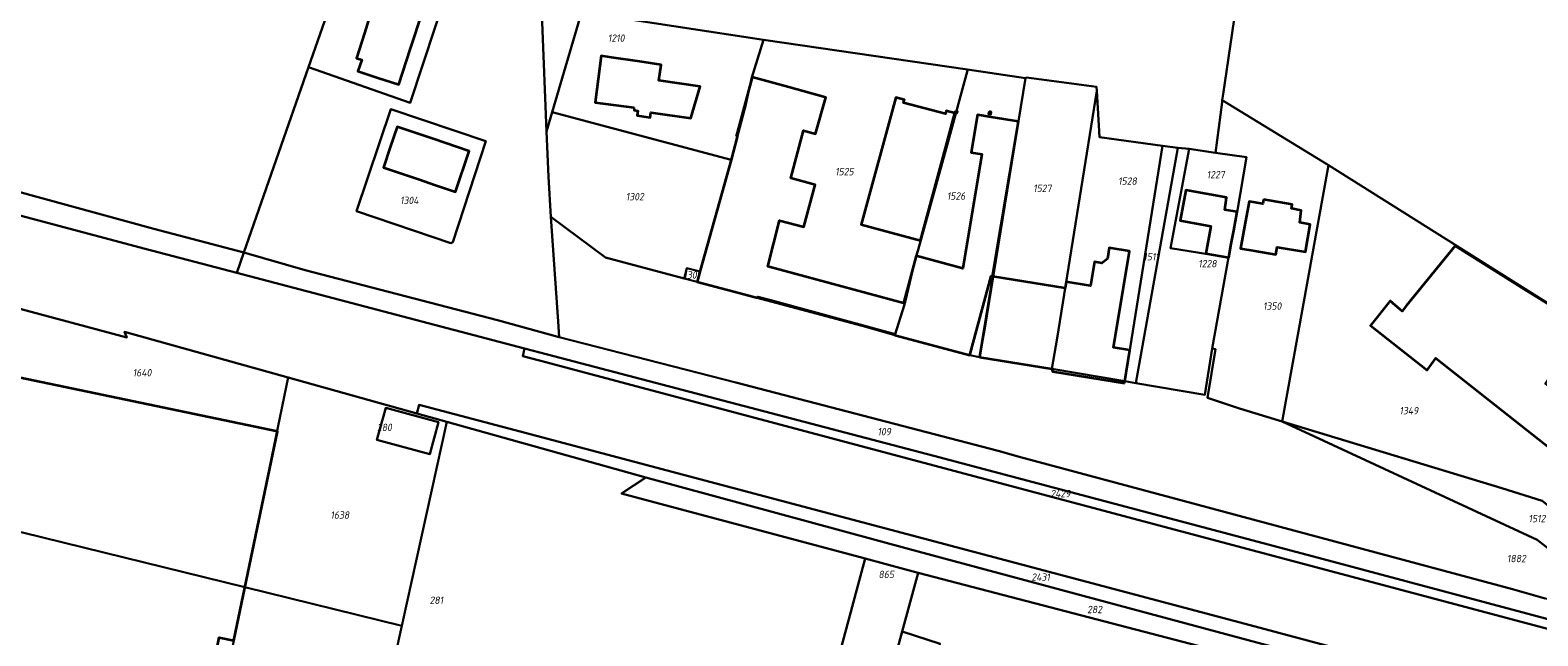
# Model space of a CAD drawing. Extents: x 177930 to 190767, y 381068 to 392034.
# Tile 104 of 256: x 182238 to 182607, y 385375 to 385523. Entities that reach past the tile are written whole.
import ezdxf
from ezdxf.enums import TextEntityAlignment as Align

# ---------------------------------------------------------------- set-up
doc = ezdxf.new("R2010")
doc.units = 0
for name, color, linetype, lineweight in [('B-XX-KG-GRENS_PERCEEL-GV', 150, 'Continuous', 25), ('B-XX-KG-GRENS_PERCEEL-S', 150, 'Continuous', 25), ('B-XX-OG-BEBOUWING-G', 7, 'Continuous', 35)]:
    doc.layers.add(name, color=color, linetype=linetype, lineweight=lineweight)
doc.styles.add('NLCS-ISO', font='NLCS-ISO.ttf', dxfattribs={"height": 1.8})

# ---------------------------------------------------------------- blocks, each defined once
blk = doc.blocks.new('SKG-PERCEELNUMMER-SO')
at = {"layer": 'DefPoints'}
blk.add_point((0, 0), dxfattribs=at)
at = {"style": 'NLCS-ISO', "oblique": 10, "flags": 1}
blk.add_attdef('GEMEENTECODE', text='', height=1.8, dxfattribs=at).set_placement((-0.5, 2.55), align=Align.MIDDLE_RIGHT)
at = {"style": 'NLCS-ISO', "oblique": 10}
blk.add_attdef('PERCEELNUMMER', text='', height=1.8, dxfattribs=at).set_placement((0, 0), align=Align.MIDDLE_CENTER)
at = {"style": 'NLCS-ISO', "oblique": 10, "flags": 1}
blk.add_attdef('SECTIE', text='', height=1.8, dxfattribs=at).set_placement((0.5, 2.5), align=Align.MIDDLE_LEFT)

msp = doc.modelspace()

# ---------------------------------------------------------------- linework, layer by layer
at = {"layer": 'B-XX-KG-GRENS_PERCEEL-GV'}
for points in [[(181845.05, 385581.685), (181878.694, 385572.621), (181976.203, 385546.921), (182073.196, 385521.151), (182266.605, 385469.732), (182289.046, 385463.822), (182290.709, 385468.824), (182268.73, 385474.581), (182201.018, 385493.11), (182193.1, 385495.277), (182191.553, 385495.7), (182171.014, 385501.32), (182118.576, 385515.182), (182075.477, 385526.602), (182029.6, 385538.646), (181977.801, 385552.245), (181969.883, 385554.025), (181950.788, 385559.072), (181895.213, 385573.761), (181880.294, 385578.316), (181874.865, 385580.002), (181843.809, 385589.713)], [(182306.557, 385514.12), (182331.373, 385505.439), (182346.966, 385552.654), (182322.843, 385560.757)], [(182366.166, 385503.144), (182409.921, 385491.512), (182413.508, 385504.993), (182414.947, 385511.406), (182417.829, 385520.858), (182373.939, 385527.559), (182373.322, 385527.49)], [(182401.633, 385461.667), (182442.896, 385450.609), (182449.995, 385448.618), (182452.345, 385456.081), (182452.323, 385456.27), (182452.505, 385456.687), (182455.113, 385467.669), (182455.221, 385467.917), (182455.685, 385469.499), (182463.023, 385495.962), (182467.772, 385513.329), (182467.666, 385513.411), (182467.785, 385513.569), (182417.829, 385520.858), (182414.947, 385511.406), (182413.508, 385504.993), (182409.921, 385491.512), (182402.376, 385464.169)], [(182467.785, 385513.569), (182467.666, 385513.411), (182467.772, 385513.329), (182463.023, 385495.962), (182455.685, 385469.499), (182455.221, 385467.917), (182455.113, 385467.669), (182452.505, 385456.687), (182452.323, 385456.27), (182452.345, 385456.081), (182449.995, 385448.618), (182468.332, 385443.666), (182470.693, 385443.246), (182471.887, 385449.856), (182481.955, 385511.502)], [(182481.955, 385511.502), (182471.887, 385449.856), (182470.693, 385443.246), (182488.43, 385440.323), (182489.67, 385447.827), (182499.403, 385508.363), (182499.349, 385509.327), (182482.226, 385511.631)], [(182499.403, 385508.363), (182489.67, 385447.827), (182488.43, 385440.323), (182506.211, 385437.326), (182515.476, 385494.9), (182500.048, 385497.022)], [(182318.29, 385478.946), (182326.708, 385503.862), (182349.899, 385496.04), (182341.837, 385471.358), (182341.37, 385471.124)], [(182349.899, 385496.04), (182326.708, 385503.862), (182318.29, 385478.946), (182341.37, 385471.124), (182341.837, 385471.358)], [(182409.921, 385491.512), (182366.166, 385503.144), (182364.787, 385498.384), (182365.237, 385487.303), (182365.855, 385477.571), (182379.235, 385467.591), (182398.441, 385462.438), (182399.131, 385465.022), (182402.376, 385464.169)], [(182528.455, 385493.235), (182536.031, 385492.129), (182533.705, 385478.695), (182531.594, 385467.566), (182527.608, 385445.32), (182528.409, 385445.187), (182526.491, 385433.239), (182534.311, 385430.636), (182544.76, 385427.502), (182556.056, 385490.167), (182530.099, 385506.088), (182530.029, 385505.612)], [(182515.476, 385494.9), (182506.211, 385437.326), (182508.971, 385436.848), (182519.24, 385494.383)], [(182521.996, 385494.176), (182519.24, 385494.383), (182508.971, 385436.848), (182525.86, 385434.003), (182527.608, 385445.32), (182531.594, 385467.566), (182517.412, 385469.836)], [(182521.996, 385494.176), (182517.412, 385469.836), (182531.594, 385467.566), (182533.705, 385478.695), (182536.031, 385492.129), (182528.455, 385493.235)], [(182556.056, 385490.167), (182544.76, 385427.502), (182548.481, 385426.334), (182598.454, 385411.177), (182608.32, 385408.083), (182619.659, 385399.042), (182625.108, 385394.788), (182625.684, 385394.07), (182631.406, 385401.402), (182617.949, 385412.102), (182619.876, 385413.993), (182624.699, 385420.572), (182625.479, 385421.73), (182629.626, 385418.385), (182628.794, 385417.332), (182631.674, 385414.943), (182632.716, 385416.164), (182639.191, 385411.169), (182643.613, 385416.705), (182625.955, 385430.302), (182614.815, 385432.252), (182609.077, 385436.734), (182614.102, 385444.356), (182619.32, 385450.369)], [(182289.046, 385463.822), (182359.413, 385445.291), (182363.115, 385444.316), (182459.54, 385419.058), (182554.858, 385393.768), (182615.265, 385377.69), (182618.355, 385381.505), (182609.074, 385384.154), (182601.062, 385386.486), (182480.759, 385418.746), (182475.234, 385420.284), (182411.111, 385437.025), (182367.862, 385448.135), (182352.739, 385452.279), (182305.746, 385464.509), (182290.709, 385468.824)], [(182401.633, 385461.667), (182402.376, 385464.169), (182399.131, 385465.022), (182398.441, 385462.438)], [(182290.946, 385386.963), (182301.545, 385438.251), (182261.492, 385449.448), (182262.08, 385448.04), (182234.085, 385455.519), (182223.171, 385403.146), (182236.572, 385400.34)], [(182615.265, 385377.69), (182554.858, 385393.768), (182459.54, 385419.058), (182363.115, 385444.316), (182359.413, 385445.291), (182358.943, 385443.473), (182363.072, 385442.403), (182510.999, 385403.009), (182613.641, 385375.685)], [(182301.545, 385438.251), (182290.946, 385386.963), (182329.388, 385377.505), (182340.42, 385427.384), (182333.075, 385429.437)], [(182338.373, 385427.333), (182325.419, 385430.809), (182323.251, 385422.989), (182336.252, 385419.493)], [(182323.251, 385422.989), (182325.419, 385430.809), (182338.373, 385427.333), (182336.252, 385419.493)], [(182389.059, 385413.787), (182453.555, 385396.237), (182593.185, 385358.708), (182598.17, 385356.993), (182601.255, 385360.461), (182536.897, 385377.651), (182358.336, 385425.036), (182333.632, 385431.551), (182333.075, 385429.437), (182340.42, 385427.384)], [(182442.698, 385393.94), (182383.076, 385409.846), (182389.059, 385413.787), (182340.42, 385427.384), (182329.388, 385377.505), (182321.14, 385340.213), (182422.174, 385317.551)], [(182544.76, 385427.502), (182607.126, 385398.559), (182620.798, 385387.827), (182625.684, 385394.07), (182625.108, 385394.788), (182619.659, 385399.042), (182608.32, 385408.083), (182598.454, 385411.177), (182548.481, 385426.334)], [(182442.698, 385393.94), (182452.36, 385391.362), (182455.687, 385390.492), (182562.023, 385362.699), (182595.658, 385354.436), (182595.852, 385354.389), (182598.17, 385356.993), (182593.185, 385358.708), (182453.555, 385396.237), (182389.059, 385413.787), (182383.076, 385409.846)], [(182209.14, 385335.816), (182245.923, 385315.034), (182270.642, 385340.027), (182270.001, 385340.135), (182281.673, 385348.072), (182282.86, 385347.836), (182290.946, 385386.963), (182236.572, 385400.34), (182223.171, 385403.146)], [(182435.185, 385315.042), (182451.783, 385376.123), (182455.687, 385390.492), (182452.36, 385391.362), (182442.698, 385393.94), (182422.174, 385317.551)], [(182290.946, 385386.963), (182282.86, 385347.836), (182321.14, 385340.213), (182329.388, 385377.505)], [(182435.185, 385315.042), (182445.337, 385313.084), (182461.083, 385373.085), (182451.783, 385376.123)]]:
    msp.add_lwpolyline(points, close=True, dxfattribs=at)
for points in [[(182204.639, 385550.728), (182191.553, 385495.7), (182193.1, 385495.277), (182193.63, 385497.319), (182195.452, 385504.338), (182203.398, 385502.186), (182201.57, 385495.215), (182201.018, 385493.11), (182268.73, 385474.581), (182290.709, 385468.824), (182306.557, 385514.12), (182322.843, 385560.757)], [(182346.966, 385552.654), (182331.373, 385505.439), (182306.557, 385514.12), (182290.709, 385468.824), (182305.746, 385464.509), (182352.739, 385452.279), (182367.862, 385448.135), (182367.634, 385451.912), (182365.855, 385477.571), (182365.237, 385487.303), (182364.787, 385498.384), (182362.677, 385551.992)], [(182362.677, 385551.992), (182364.787, 385498.384), (182366.166, 385503.144), (182373.322, 385527.49)], [(182613.641, 385375.685), (182510.999, 385403.009), (182363.072, 385442.403), (182358.943, 385443.473), (182359.413, 385445.291), (182289.046, 385463.822), (182266.605, 385469.732), (182073.196, 385521.151), (181976.203, 385546.921)], [(182373.939, 385527.559), (182417.829, 385520.858), (182467.785, 385513.569), (182481.955, 385511.502), (182482.226, 385511.631), (182499.349, 385509.327), (182499.403, 385508.363), (182500.048, 385497.022), (182515.476, 385494.9), (182519.24, 385494.383), (182521.996, 385494.176), (182528.455, 385493.235), (182530.029, 385505.612), (182530.099, 385506.088), (182530.31, 385507.553), (182533.788, 385531.517)], [(182533.788, 385531.517), (182530.31, 385507.553), (182530.099, 385506.088), (182556.056, 385490.167), (182619.32, 385450.369)], [(182049.952, 385504.318), (182068.177, 385499.35), (182098.847, 385491.314), (182112.514, 385487.733), (182116.585, 385486.666), (182131.793, 385482.681), (182164.166, 385474.199), (182234.085, 385455.519), (182262.08, 385448.04), (182261.492, 385449.448), (182301.545, 385438.251), (182333.075, 385429.437), (182333.632, 385431.551), (182358.336, 385425.036), (182536.897, 385377.651), (182601.255, 385360.461), (182616.476, 385356.395)], [(182620.798, 385387.827), (182607.126, 385398.559), (182544.76, 385427.502), (182534.311, 385430.636), (182526.491, 385433.239), (182528.409, 385445.187), (182527.608, 385445.32), (182525.86, 385434.003), (182508.971, 385436.848), (182506.211, 385437.326), (182488.43, 385440.323), (182470.693, 385443.246), (182468.332, 385443.666), (182449.995, 385448.618), (182442.896, 385450.609), (182401.633, 385461.667), (182398.441, 385462.438), (182379.235, 385467.591), (182365.855, 385477.571), (182367.634, 385451.912), (182367.862, 385448.135), (182411.111, 385437.025), (182475.234, 385420.284), (182480.759, 385418.746), (182601.062, 385386.486), (182609.074, 385384.154)], [(182562.023, 385362.699), (182455.687, 385390.492), (182451.783, 385376.123), (182461.083, 385373.085)]]:
    msp.add_lwpolyline(points, dxfattribs=at)
at = {"layer": 'B-XX-OG-BEBOUWING-G'}
for points in [[(182331.507, 385518.742), (182334.412, 385527.569), (182329.499, 385529.187), (182324.476, 385530.858), (182323.64, 385528.293), (182322.203, 385528.836), (182320.205, 385522.472)], [(182320.205, 385522.472), (182318.288, 385516.368), (182319.546, 385515.948), (182318.644, 385513.182), (182323.521, 385511.584), (182328.601, 385509.912), (182331.507, 385518.742)], [(182387.616, 385515.527), (182380.703, 385516.536), (182378.113, 385516.916), (182376.676, 385505.494), (182386.162, 385504.269)], [(182386.162, 385504.269), (182386.178, 385503.614), (182387.146, 385503.478), (182386.977, 385502.344), (182390.141, 385501.868), (182390.323, 385503.03), (182400.104, 385501.653), (182402.343, 385509.401), (182392.247, 385510.897), (182392.846, 385514.764), (182387.616, 385515.527)], [(182452.115, 385456.453), (182418.906, 385465.377), (182421.761, 385476.653), (182427.722, 385475.061), (182430.472, 385485.357), (182424.522, 385487.001), (182427.642, 385498.634), (182430.6, 385497.86), (182433.077, 385506.772), (182424.085, 385509.234), (182415.093, 385511.697), (182411.131, 385497.23)], [(182337.042, 385496.584), (182328.209, 385499.56), (182326.539, 385494.604), (182324.858, 385489.617), (182333.692, 385486.642)], [(182468.332, 385443.666), (182473.567, 385462.996), (182473.907, 385462.94), (182480.198, 385500.84), (182473.562, 385501.958), (182470.188, 385502.527), (182468.654, 385493.274), (182471.229, 385492.847), (182466.59, 385464.869), (182455.23, 385467.962)], [(182333.692, 385486.642), (182337.376, 385485.401), (182342.526, 385483.666), (182345.875, 385493.608), (182337.042, 385496.584)], [(182411.131, 385497.23), (182411.421, 385497.151), (182409.921, 385491.512)], [(182409.921, 385491.512), (182402.372, 385464.407)], [(182507.436, 385444.935), (182503.473, 385445.574), (182507.355, 385469.141), (182502.425, 385469.952), (182501.981, 385467.287), (182500.663, 385466.213), (182498.821, 385466.495), (182497.854, 385460.696), (182491.937, 385461.664), (182491.675, 385460.066)], [(182619.216, 385450.25), (182610.268, 385455.953), (182604.587, 385459.442), (182587.032, 385470.442), (182575.135, 385455.815), (182574.076, 385454.47), (182573.519, 385454.948), (182572.506, 385455.841), (182571.162, 385456.959), (182566.328, 385450.944), (182580.25, 385440.032), (182582.346, 385442.945), (182619.447, 385413.711), (182622.541, 385417.638), (182623.116, 385418.322)], [(182455.23, 385467.962), (182452.115, 385456.453)], [(182402.372, 385464.407), (182401.633, 385461.667)], [(182491.675, 385460.066), (182473.947, 385462.984), (182470.693, 385443.246)], [(182401.633, 385461.667), (182410.6, 385459.248), (182416.36, 385457.694), (182416.448, 385457.965), (182419.669, 385457.114), (182450.047, 385448.811)], [(182450.047, 385448.811), (182449.995, 385448.618)], [(182449.995, 385448.618), (182468.332, 385443.666)], [(182506.141, 385436.888), (182507.436, 385444.935)], [(182470.693, 385443.246), (182488.43, 385440.323)], [(182488.43, 385440.323), (182488.537, 385439.675), (182506.141, 385436.888)]]:
    msp.add_lwpolyline(points, dxfattribs=at)
for points in [[(182462.356, 385494.318), (182464.678, 385502.876), (182462.537, 385503.466), (182462.517, 385503.389), (182462.349, 385502.737), (182452.114, 385505.466), (182452.295, 385506.128), (182452.312, 385506.189), (182450.188, 385506.77), (182441.754, 385475.669), (182456.231, 385471.743)], [(182464.863, 385503.487), (182464.701, 385503.099), (182465.132, 385502.919), (182465.293, 385503.307)], [(182473.039, 385503.289), (182472.932, 385502.761), (182473.46, 385502.654), (182473.567, 385503.182)], [(182533.713, 385478.736), (182530.727, 385479.283), (182531.123, 385482.259), (182521.173, 385484.073), (182519.82, 385476.651), (182527.252, 385475.238), (182526.048, 385468.592), (182531.684, 385467.571), (182532.29, 385470.917), (182532.879, 385474.167)], [(182540.195, 385481.784), (182540.009, 385480.726), (182536.668, 385481.315), (182535.52, 385475.165), (182534.522, 385469.823), (182538.066, 385469.236), (182543.161, 385468.358), (182543.488, 385470.141), (182550.452, 385468.977), (182551.617, 385475.668), (182549.037, 385476.123), (182549.428, 385479.119), (182547.048, 385479.539), (182547.225, 385480.543)], [(182280.646, 385354.968), (182281.668, 385359.862), (182284.702, 385374.648), (182288.242, 385373.907), (182298.947, 385425.036), (182235.706, 385438.276), (182216.993, 385348.597), (182215.971, 385343.703), (182235.518, 385339.619), (182233.888, 385331.815), (182250.09, 385328.43), (182251.716, 385336.216), (182255.683, 385335.388), (182257.376, 385343.492), (182261.274, 385342.678), (182262.908, 385350.501), (182266.838, 385349.68), (182268.474, 385357.511), (182270.133, 385357.164)]]:
    msp.add_lwpolyline(points, close=True, dxfattribs=at)

# ---------------------------------------------------------------- block references
at = {"layer": 'B-XX-KG-GRENS_PERCEEL-S'}
for p, values in [((182381.805, 385521.255), {'PERCEELNUMMER': '1210'}), ((182437.652, 385488.602), {'PERCEELNUMMER': '1525'}), ((182528.489, 385487.859), {'PERCEELNUMMER': '1227'}), ((182486.081, 385484.529), {'PERCEELNUMMER': '1527'}), ((182506.902, 385486.278), {'PERCEELNUMMER': '1528'}), ((182331.202, 385481.567), {'PERCEELNUMMER': '1304'}), ((182386.385, 385482.472), {'PERCEELNUMMER': '1302'}), ((182464.972, 385482.626), {'PERCEELNUMMER': '1526'}), ((182512.71, 385467.775), {'PERCEELNUMMER': '1511'}), ((182526.455, 385466.081), {'PERCEELNUMMER': '1228'}), ((182400.323, 385463.319), {'PERCEELNUMMER': '1301'}), ((182542.299, 385455.696), {'PERCEELNUMMER': '1350'}), ((182265.828, 385439.402), {'PERCEELNUMMER': '1640'}), ((182575.734, 385430.121), {'PERCEELNUMMER': '1349'}), ((182325.115, 385426.035), {'PERCEELNUMMER': '280'}), ((182447.398, 385424.991), {'PERCEELNUMMER': '109'}), ((182490.492, 385409.839), {'PERCEELNUMMER': '2429'}), ((182314.209, 385404.587), {'PERCEELNUMMER': '1638'}), ((182607.084, 385403.737), {'PERCEELNUMMER': '1512'}), ((182602.048, 385393.939), {'PERCEELNUMMER': '1882'}), ((182447.882, 385390.064), {'PERCEELNUMMER': '865'}), ((182485.661, 385389.401), {'PERCEELNUMMER': '2431'}), ((182337.826, 385383.746), {'PERCEELNUMMER': '281'}), ((182498.864, 385381.484), {'PERCEELNUMMER': '282'})]:
    msp.add_blockref('SKG-PERCEELNUMMER-SO', p, dxfattribs=at).add_auto_attribs(values)

doc.saveas('drawing.dxf')
